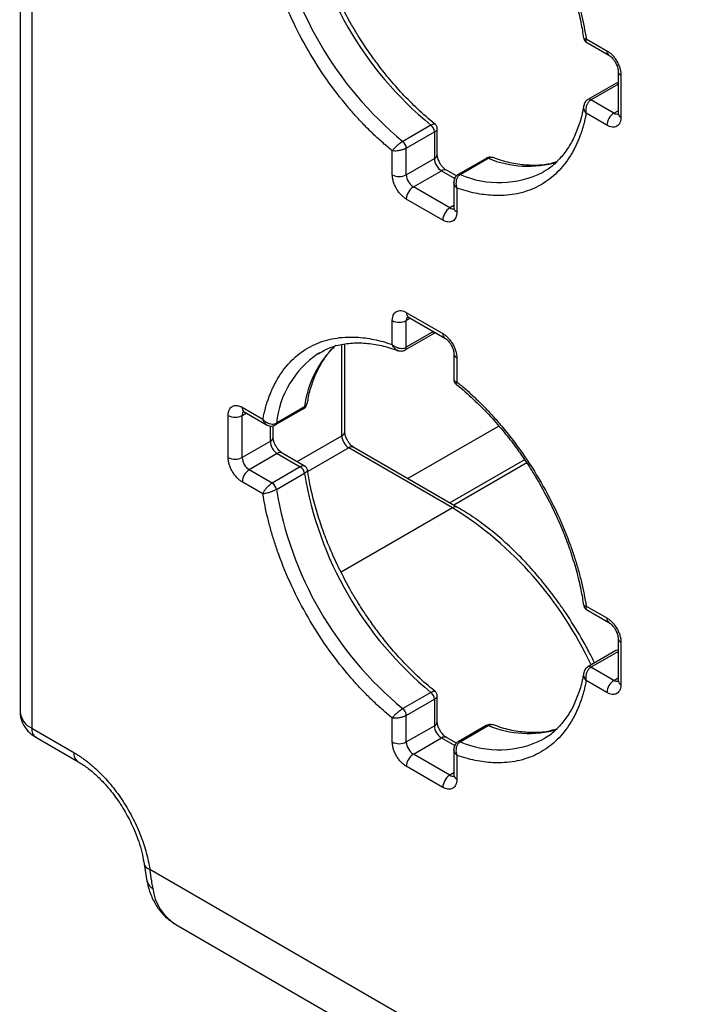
# Model space of a CAD drawing. Header units: millimetres. Extents: x 16 to 683, y 16 to 524.
# Tile 29 of 39: x 558 to 589, y 317 to 362. Entities that reach past the tile are written whole.
import ezdxf

# ---------------------------------------------------------------- set-up
doc = ezdxf.new("R2010")
doc.units = ezdxf.units.MM
doc.header["$LTSCALE"] = 2.5

msp = doc.modelspace()

# ---------------------------------------------------------------- linework, layer by layer
for p, q in [((557.996276, 384.927782), (557.996276, 330.36801)), ((558.528809, 384.185593), (558.528809, 329.62582)), ((583.920916, 361.059417), (584.978765, 360.448733)), ((583.93496, 361.205064), (584.884607, 360.656844)), ((585.394298, 359.728987), (585.394298, 357.798982)), ((585.527432, 359.54344), (585.527432, 357.613434)), ((585.299468, 359.164141), (584.013819, 358.421951)), ((584.150172, 358.408449), (585.394298, 359.126668)), ((585.394298, 359.199341), (585.299324, 359.164057)), ((585.20602, 357.798921), (584.150172, 358.408449)), ((584.884607, 357.242219), (583.93496, 357.790439)), ((585.20602, 357.798921), (585.394298, 357.907612)), ((576.820084, 357.248762), (575.534435, 356.506573)), ((575.692219, 356.196505), (576.977868, 356.938694)), ((576.977868, 356.938694), (576.977868, 355.71944)), ((577.111001, 355.904988), (577.111001, 357.126553)), ((575.049395, 354.977251), (575.049395, 356.073869)), ((575.692219, 354.977251), (575.692219, 356.196505)), ((575.692219, 354.977251), (576.977868, 355.71944)), ((579.34853, 355.727621), (578.062882, 354.985431)), ((578.164171, 354.988459), (579.44982, 355.730648)), ((576.013631, 354.420549), (577.29928, 355.162738)), ((577.29928, 355.162738), (577.908528, 354.811027)), ((577.984747, 354.920721), (577.526534, 355.185242)), ((582.051925, 355.155438), (581.962524, 355.101991)), ((577.873254, 354.677329), (577.873254, 353.455763)), ((577.684975, 353.455703), (576.013631, 354.420549)), ((578.006387, 354.366834), (578.006387, 353.270216)), ((577.363563, 352.899001), (575.692219, 353.863847)), ((577.873254, 353.564394), (577.684975, 353.455703)), ((575.692219, 348.667678), (577.363563, 347.702832)), ((575.049395, 347.199845), (575.049395, 348.296463)), ((575.880566, 348.405193), (575.692219, 348.296463)), ((575.692219, 347.077209), (575.692219, 348.296463)), ((575.786377, 348.459567), (577.45772, 347.494721)), ((576.936585, 347.795566), (575.692219, 347.077209)), ((576.933689, 347.704762), (576.999507, 347.759242)), ((575.635724, 346.952342), (576.921373, 347.694531)), ((571.646682, 346.782336), (571.736082, 346.835783)), ((572.735227, 343.023735), (572.735227, 347.199624)), ((572.86836, 343.209282), (572.86836, 347.224447)), ((577.873254, 346.774975), (577.873254, 345.553874)), ((578.006387, 346.589428), (578.006387, 345.49281)), ((568.171174, 344.32446), (569.120822, 343.77624)), ((568.265332, 344.116348), (569.32278, 343.505897)), ((569.684787, 343.515822), (570.970435, 344.258011)), ((571.023716, 344.344244), (569.738067, 343.602055)), ((567.52835, 342.023239), (567.52835, 343.953245)), ((568.171174, 343.953245), (568.359521, 344.061975)), ((568.171174, 342.023239), (568.171174, 343.953245)), ((569.456823, 343.469316), (569.456823, 342.765428)), ((569.589956, 342.950975), (569.589956, 343.480622)), ((579.932425, 343.466605), (575.761901, 341.059013)), ((569.456823, 342.765428), (568.171174, 342.023239)), ((570.683954, 341.83956), (572.735227, 343.023735)), ((573.056639, 342.467032), (571.179021, 341.383106)), ((577.81354, 339.720932), (573.056639, 342.467032)), ((578.040794, 339.743436), (573.283894, 342.489536)), ((569.778235, 342.208726), (568.492587, 341.466537)), ((569.778235, 342.208726), (570.834083, 341.599198)), ((571.062937, 341.620778), (570.005489, 342.23123)), ((581.113574, 341.92172), (577.690531, 339.945639)), ((569.548434, 340.857009), (568.492587, 341.466537)), ((570.834083, 341.599198), (569.548434, 340.857009)), ((581.209264, 341.775432), (577.865078, 339.844875)), ((569.738067, 340.565333), (571.023716, 341.307522)), ((569.120822, 340.361615), (568.171174, 340.909835)), ((577.81354, 339.720932), (572.705302, 336.77201)), ((583.93496, 335.22422), (584.884607, 334.676)), ((583.920916, 335.078573), (584.978765, 334.467889)), ((585.394298, 333.748143), (585.394298, 331.818138)), ((585.527432, 333.562596), (585.527432, 331.63259)), ((585.299468, 333.183296), (584.013819, 332.441107)), ((584.150172, 332.427605), (585.394298, 333.145824)), ((585.394298, 333.218497), (585.299324, 333.183213)), ((585.20602, 331.818077), (584.150172, 332.427605)), ((584.884607, 331.261375), (583.93496, 331.809595)), ((585.20602, 331.818077), (585.394298, 331.926768)), ((576.820084, 331.267918), (575.534435, 330.525729)), ((577.111001, 329.924144), (577.111001, 331.145709)), ((575.692219, 330.215661), (576.977868, 330.95785)), ((576.977868, 330.95785), (576.977868, 329.738596)), ((575.692219, 328.996407), (575.692219, 330.215661)), ((575.049395, 328.996407), (575.049395, 330.093025)), ((575.692219, 328.996407), (576.977868, 329.738596)), ((579.34853, 329.746776), (578.062882, 329.004587)), ((578.164171, 329.007615), (579.44982, 329.749804)), ((558.528809, 329.62582), (560.457282, 328.512537)), ((558.717125, 329.209598), (560.645598, 328.096314)), ((576.013631, 328.439705), (577.29928, 329.181894)), ((577.29928, 329.181894), (577.908528, 328.830183)), ((577.984747, 328.939877), (577.526534, 329.204398)), ((582.051925, 329.174594), (581.962524, 329.121147)), ((577.684975, 327.474859), (576.013631, 328.439705)), ((577.873254, 328.696485), (577.873254, 327.474919)), ((578.006387, 328.38599), (578.006387, 327.289372)), ((577.363563, 326.918157), (575.692219, 327.883003)), ((577.873254, 327.58355), (577.684975, 327.474859)), ((563.677323, 323.403773), (563.808862, 322.620517)), ((563.933886, 323.165141), (611.620747, 295.636103)), ((565.122711, 320.633787), (612.691713, 293.172787))]:
    msp.add_line(p, q)
for centre, radius, start, end in [((587.267803, 369.973825), 16.46457, 189.3871864, 230.6128138), ((585.982191, 369.231657), 16.46461, 189.3872388, 230.6127613), ((585.100685, 360.629281), 0.217829, 172.7306225, 236.0787113), ((585.611503, 359.744243), 0.217692, 183.8437203, 247.282284), ((585.352691, 359.06176), 0.115388, 68.8636857, 117.4676979), ((584.070724, 358.301119), 0.133536, 53.490431, 115.3485915), ((585.582433, 357.210464), 0.698548, 122.6054783, 177.3945215), ((585.345384, 358.002177), 0.246445, 235.5630723, 281.6919277), ((585.621779, 357.821666), 0.228609, 185.6947993, 245.6253417), ((576.551695, 356.917008), 0.426724, 2.9130963, 51.0272175), ((575.266046, 356.174818), 0.426724, 2.9130963, 51.0272175), ((576.883521, 355.927672), 0.228609, 294.3746583, 354.3052007), ((577.675693, 355.751195), 0.698548, 182.6054785, 237.3945217), ((579.402325, 355.623738), 0.116985, 66.0468995, 117.3771983), ((581.274597, 360.125299), 4.758442, 247.4504566, 286.3156234), ((575.370807, 355.597574), 0.698646, 242.6096722, 297.3903278), ((576.390045, 355.009006), 0.698548, 182.6054785, 237.3945217), ((577.432426, 354.976883), 0.228626, 65.692881, 125.6175775), ((578.116669, 354.881501), 0.117031, 66.0529228, 117.2785376), ((579.942787, 359.078737), 4.460252, 246.4986808, 296.925417), ((576.390045, 353.832092), 0.698548, 122.6054783, 177.3945215), ((578.061388, 352.867246), 0.698548, 122.6054783, 177.3945215), ((577.824339, 353.658959), 0.246445, 235.5630723, 281.6919277), ((578.100734, 353.478448), 0.228609, 185.6947993, 245.6253417), ((575.90844, 348.640149), 0.217966, 172.7441704, 235.9436492), ((575.370807, 348.916786), 0.698646, 242.6096722, 297.3903278), ((575.937917, 348.315555), 0.246439, 138.2745977, 184.4433085), ((576.859262, 347.791887), 0.115482, 302.536896, 351.2468071), ((577.579641, 347.675269), 0.217829, 172.7306225, 236.0787113), ((575.738598, 343.728959), 4.75486, 133.5124277, 172.565004), ((575.559524, 347.062059), 0.133557, 304.6497241, 6.5132233), ((574.122078, 343.133892), 4.408938, 124.1561164, 173.9045616), ((578.090458, 346.790231), 0.217692, 183.8437203, 247.282284), ((568.387395, 344.296931), 0.217966, 172.7441704, 235.9436492), ((568.416872, 343.972337), 0.246439, 138.2745977, 184.4433085), ((570.907364, 344.356558), 0.117002, 302.6200911, 353.9587716), ((567.849762, 344.573568), 0.698646, 242.6096722, 297.3903278), ((569.62167, 343.614386), 0.117049, 302.7186179, 353.9527546), ((572.64088, 343.231967), 0.228609, 294.3746583, 354.3052007), ((569.362476, 342.97366), 0.228609, 294.3746583, 354.3052007), ((570.154649, 342.797183), 0.698548, 182.6054785, 237.3945217), ((573.433053, 343.05549), 0.698548, 182.6054785, 237.3945217), ((573.189785, 342.281177), 0.228626, 65.692881, 125.6175775), ((567.849762, 342.643562), 0.698646, 242.6096722, 297.3903278), ((568.869, 342.054994), 0.698548, 182.6054785, 237.3945217), ((569.911381, 342.022871), 0.228626, 65.692881, 125.6175775), ((568.869, 340.87808), 0.698548, 122.6054783, 177.3945215), ((570.602225, 341.240973), 0.426712, 8.972325, 57.0874216), ((587.267803, 343.992981), 16.46457, 189.3871864, 230.6128138), ((569.316576, 340.498784), 0.426712, 8.972325, 57.0874216), ((585.982191, 343.250813), 16.46461, 189.3872388, 230.6127613), ((577.945979, 339.540897), 0.223502, 64.5298427, 126.3394134), ((568.893315, 325.467036), 16.814992, 24.8118002, 57.9612741), ((585.100685, 334.648437), 0.217829, 172.7306225, 236.0787113), ((585.611503, 333.763399), 0.217692, 183.8437203, 247.282284), ((585.352691, 333.080916), 0.115388, 68.8636857, 117.4676979), ((584.070724, 332.320275), 0.133536, 53.490431, 115.3485915), ((585.582433, 331.22962), 0.698548, 122.6054783, 177.3945215), ((585.345384, 332.021333), 0.246445, 235.5630723, 281.6919277), ((585.621779, 331.840822), 0.228609, 185.6947993, 245.6253417), ((576.551695, 330.936164), 0.426724, 2.9130963, 51.0272175), ((558.906198, 330.458748), 0.914435, 185.6947993, 245.6253417), ((575.266046, 330.193974), 0.426724, 2.9130963, 51.0272175), ((576.883521, 329.946828), 0.228609, 294.3746583, 354.3052007), ((577.675693, 329.770351), 0.698548, 182.6054785, 237.3945217), ((579.402325, 329.642894), 0.116985, 66.0468995, 117.3771983), ((581.274597, 334.144455), 4.758442, 247.4504566, 286.3156234), ((558.974265, 329.576651), 0.448162, 173.7011525, 234.9866671), ((577.432426, 328.996039), 0.228626, 65.692881, 125.6175775), ((575.370807, 329.61673), 0.698646, 242.6096722, 297.3903278), ((576.390045, 329.028162), 0.698548, 182.6054785, 237.3945217), ((578.116669, 328.900657), 0.117031, 66.0529228, 117.2785376), ((579.942787, 333.097893), 4.460252, 246.4986808, 296.925417), ((560.887323, 328.456911), 0.433624, 172.6297661, 237.0942886), ((576.390045, 327.851248), 0.698548, 122.6054783, 177.3945215), ((578.061388, 326.886402), 0.698548, 122.6054783, 177.3945215), ((577.824339, 327.678115), 0.246445, 235.5630723, 281.6919277), ((578.100734, 327.497604), 0.228609, 185.6947993, 245.6253417), ((564.00262, 323.49577), 0.337697, 195.3265411, 258.2562247), ((564.299822, 322.7342), 0.503941, 193.0046826, 242.9623417), ((566.356666, 322.580571), 2.304911, 187.3591958, 237.6317179)]:
    msp.add_arc(centre, radius, start, end)
for points, knots in [([(578.006387, 371.473654), (578.077647, 371.41539), (578.219934, 371.299053), (578.431357, 371.116898), (578.640777, 370.929566), (578.848082, 370.736485), (579.053302, 370.53781), (579.256429, 370.333499), (579.457463, 370.123564), (579.656404, 369.908005), (579.853257, 369.68681), (580.319889, 369.143403), (581.026141, 368.22604), (581.888516, 366.869595), (582.632183, 365.444323), (583.112055, 364.280546), (583.406593, 363.417662), (583.575448, 362.857808), (583.720104, 362.302084), (583.842766, 361.749706), (583.904177, 361.386917), (583.93496, 361.205064)], [0, 0, 0, 0, 0.0245776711, 0.0490748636, 0.0735117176, 0.0979085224, 0.1222856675, 0.1466635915, 0.1710627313, 0.1955034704, 0.2200060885, 0.2445907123, 0.3722818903, 0.5000123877, 0.6277035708, 0.7554340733, 0.804504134, 0.8533327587, 0.902082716, 0.9509175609, 1, 1, 1, 1]), ([(573.187267, 361.84526), (572.981674, 362.217813), (572.693185, 362.740581), (572.324214, 363.532392), (572.03758, 364.20996), (571.742803, 365.01839), (571.488298, 365.858663), (571.288496, 366.671066), (571.20629, 367.187607), (571.168854, 367.422837)], [0, 0, 0, 0, 0.205104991, 0.287804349, 0.424513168, 0.565374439, 0.71529687, 0.870347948, 1, 1, 1, 1]), ([(581.796988, 366.815546), (582.002581, 366.442993), (582.29107, 365.920225), (582.660041, 365.128414), (582.946675, 364.450846), (583.241452, 363.642417), (583.495957, 362.802143), (583.695759, 361.98974), (583.777965, 361.473199), (583.815401, 361.23797)], [0, 0, 0, 0, 0.2051049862, 0.2878043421, 0.4245131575, 0.5653744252, 0.7152968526, 0.8703479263, 1, 1, 1, 1]), ([(575.049395, 356.073869), (574.978135, 356.132133), (574.835848, 356.248469), (574.624424, 356.430625), (574.415005, 356.617957), (574.207699, 356.811038), (574.002479, 357.009713), (573.799353, 357.214024), (573.598318, 357.423959), (573.399378, 357.639518), (573.202525, 357.860713), (572.735892, 358.40412), (572.029641, 359.321483), (571.167266, 360.677928), (570.423599, 362.1032), (569.943727, 363.266977), (569.649188, 364.129861), (569.480334, 364.689715), (569.335678, 365.245438), (569.213016, 365.797817), (569.151605, 366.160606), (569.120822, 366.342459)], [0, 0, 0, 0, 0.024577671, 0.049074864, 0.073511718, 0.097908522, 0.122285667, 0.146663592, 0.171062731, 0.19550347, 0.220006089, 0.244590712, 0.37228189, 0.500012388, 0.627703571, 0.755434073, 0.804504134, 0.853332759, 0.902082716, 0.950917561, 1, 1, 1, 1]), ([(577.007705, 357.304716), (576.9958, 357.313485), (576.729541, 357.509621), (576.225356, 357.968957), (575.522104, 358.663013), (574.898124, 359.373645), (574.377563, 360.033837), (573.915412, 360.678687), (573.527204, 361.269254), (573.286559, 361.677014), (573.187267, 361.84526)], [0, 0, 0, 0, 0.0082776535, 0.1851319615, 0.3576905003, 0.5193924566, 0.6583700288, 0.7716053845, 0.9057620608, 1, 1, 1, 1]), ([(583.820119, 361.236907), (583.824044, 361.21839), (583.832185, 361.179978), (583.860376, 361.125959), (583.900434, 361.076314), (583.936141, 361.052327), (583.954138, 361.040238)], [0, 0, 0, 0, 0.230343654, 0.477822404, 0.736820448, 1, 1, 1, 1]), ([(583.822851, 361.239568), (583.825551, 361.230646), (583.830403, 361.214614), (583.872085, 361.203598), (583.912946, 361.204551), (583.93496, 361.205064)], [0, 0, 0, 0, 0.36658362, 0.658744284, 1, 1, 1, 1]), ([(583.93496, 361.205064), (583.928269, 361.181023), (583.915802, 361.136232), (583.920636, 361.078974), (583.933374, 361.047066), (583.95374, 361.040941), (583.954567, 361.040692)], [0, 0, 0, 0, 0.3095564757, 0.5767388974, 0.98281159, 1, 1, 1, 1]), ([(584.884607, 360.656844), (584.904872, 360.644526), (584.945234, 360.619992), (585.005177, 360.575225), (585.064081, 360.52493), (585.143648, 360.447435), (585.240115, 360.334365), (585.342119, 360.178955), (585.425921, 360.012657), (585.484474, 359.846877), (585.52101, 359.687142), (585.52529, 359.591363), (585.527432, 359.54344)], [0, 0, 0, 0, 0.060258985, 0.120020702, 0.179824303, 0.240207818, 0.369998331, 0.500130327, 0.629920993, 0.760053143, 0.879943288, 1, 1, 1, 1]), ([(584.978858, 360.44844), (585.001499, 360.434029), (585.042211, 360.408115), (585.113999, 360.341885), (585.190842, 360.255632), (585.238962, 360.179514), (585.266943, 360.135252)], [0, 0, 0, 0, 0.257741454, 0.463474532, 0.688020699, 1, 1, 1, 1]), ([(585.266943, 360.135252), (585.29625, 360.078384), (585.337083, 359.999149), (585.372402, 359.887369), (585.389694, 359.807195), (585.395371, 359.74829), (585.394143, 359.730606), (585.394067, 359.729507)], [0, 0, 0, 0, 0.38060906, 0.530302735, 0.761631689, 0.985173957, 1, 1, 1, 1]), ([(583.817241, 358.149287), (583.803973, 358.06208), (583.752882, 357.726258), (583.593283, 357.203407), (583.338814, 356.587521), (583.010961, 356.040643), (582.602766, 355.573944), (582.277001, 355.27609), (582.06561, 355.170575), (582.039425, 355.157505)], [0, 0, 0, 0, 0.060630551, 0.233479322, 0.408807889, 0.588332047, 0.774795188, 0.972103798, 1, 1, 1, 1]), ([(583.93496, 357.790439), (583.912738, 357.820867), (583.87149, 357.877349), (583.829921, 357.980842), (583.813691, 358.070709), (583.824131, 358.12516), (583.827035, 358.140306)], [0, 0, 0, 0, 0.275624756, 0.511620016, 0.864157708, 1, 1, 1, 1]), ([(584.013613, 358.421832), (583.986083, 358.402658), (583.933128, 358.365778), (583.860906, 358.27131), (583.83861, 358.190904), (583.82465, 358.140558)], [0, 0, 0, 0, 0.2881688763, 0.5542856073, 1, 1, 1, 1]), ([(584.150172, 358.408449), (584.13678, 358.399939), (584.109693, 358.382726), (584.071613, 358.347985), (584.035772, 358.306679), (584.003141, 358.258509), (583.974564, 358.204199), (583.94749, 358.136126), (583.924964, 358.045123), (583.912752, 357.922493), (583.927067, 357.837374), (583.93496, 357.790439)], [0, 0, 0, 0, 0.078619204, 0.159019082, 0.241339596, 0.32571114, 0.412254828, 0.501082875, 0.629256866, 0.795567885, 1, 1, 1, 1]), ([(583.93496, 357.790439), (583.920129, 357.716712), (583.890516, 357.5695), (583.838468, 357.355402), (583.780935, 357.146785), (583.717367, 356.944094), (583.647912, 356.747209), (583.57253, 356.556163), (583.491232, 356.370948), (583.404016, 356.191567), (583.310876, 356.018017), (583.073576, 355.616158), (582.632228, 355.055389), (581.888693, 354.488784), (581.026211, 354.127925), (580.258302, 354.017091), (579.658309, 354.023338), (579.257901, 354.059502), (578.848973, 354.128527), (578.431945, 354.227626), (578.148479, 354.320353), (578.006387, 354.366834)], [0, 0, 0, 0, 0.024577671, 0.049074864, 0.073511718, 0.097908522, 0.122285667, 0.146663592, 0.171062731, 0.19550347, 0.220006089, 0.244590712, 0.37228189, 0.500012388, 0.627703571, 0.755434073, 0.804504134, 0.853332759, 0.902082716, 0.950917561, 1, 1, 1, 1]), ([(585.394067, 357.799501), (585.393515, 357.78241), (585.392366, 357.746819), (585.38461, 357.728664), (585.386613, 357.732126), (585.387002, 357.732799)], [0, 0, 0, 0, 0.426685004, 0.888531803, 1, 1, 1, 1]), ([(576.820084, 357.248762), (576.839889, 357.25967), (576.880219, 357.281883), (576.932022, 357.302778), (576.973147, 357.311217), (577.000122, 357.311789), (577.00365, 357.302755), (577.004435, 357.300747)], [0, 0, 0, 0, 0.21964426, 0.44727964, 0.683709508, 0.929684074, 1, 1, 1, 1]), ([(577.111001, 357.088183), (577.109529, 357.109809), (577.106608, 357.152721), (577.083645, 357.21223), (577.050959, 357.263653), (577.021762, 357.28991), (577.007686, 357.302568)], [0, 0, 0, 0, 0.263152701, 0.522140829, 0.769628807, 1, 1, 1, 1]), ([(585.527432, 357.613434), (585.526895, 357.590343), (585.525827, 357.544351), (585.517026, 357.480212), (585.502919, 357.420335), (585.475587, 357.344233), (585.425897, 357.261522), (585.342309, 357.191986), (585.240192, 357.154165), (585.125902, 357.152529), (585.00584, 357.179648), (584.925037, 357.221352), (584.884607, 357.242219)], [0, 0, 0, 0, 0.060258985, 0.120020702, 0.179824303, 0.240207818, 0.369998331, 0.500130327, 0.629920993, 0.760053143, 0.879943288, 1, 1, 1, 1]), ([(576.977868, 356.938694), (576.997218, 356.950706), (577.036594, 356.97515), (577.078429, 357.013854), (577.106453, 357.053107), (577.109269, 357.077217), (577.110681, 357.089305)], [0, 0, 0, 0, 0.238745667, 0.485845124, 0.742201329, 1, 1, 1, 1]), ([(575.049395, 356.073869), (575.057955, 356.08597), (575.074391, 356.109204), (575.104861, 356.14664), (575.136484, 356.182413), (575.168335, 356.215867), (575.199103, 356.2463), (575.227848, 356.273365), (575.277174, 356.318393), (575.350392, 356.380837), (575.447668, 356.453591), (575.505984, 356.4892), (575.534435, 356.506573)], [0, 0, 0, 0, 0.093888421, 0.180263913, 0.259144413, 0.3305474, 0.394490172, 0.450990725, 0.500069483, 0.675242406, 0.841555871, 1, 1, 1, 1]), ([(575.692219, 356.196505), (575.678152, 356.188755), (575.6497, 356.17308), (575.600572, 356.15096), (575.546878, 356.130226), (575.488845, 356.111478), (575.427521, 356.095146), (575.355031, 356.079855), (575.264956, 356.066142), (575.15265, 356.059569), (575.086095, 356.068786), (575.049395, 356.073869)], [0, 0, 0, 0, 0.0786192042, 0.1590190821, 0.2413395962, 0.3257111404, 0.4122548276, 0.5010828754, 0.6292568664, 0.7955678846, 1, 1, 1, 1]), ([(577.238356, 355.498723), (577.20905, 355.555591), (577.168217, 355.634826), (577.132897, 355.746606), (577.115605, 355.82678), (577.109929, 355.885685), (577.111156, 355.903368), (577.111233, 355.904468)], [0, 0, 0, 0, 0.38060906, 0.530302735, 0.761631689, 0.985173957, 1, 1, 1, 1]), ([(577.526441, 355.185535), (577.503801, 355.199946), (577.463089, 355.22586), (577.391301, 355.292089), (577.314457, 355.378342), (577.266337, 355.454461), (577.238356, 355.498723)], [0, 0, 0, 0, 0.257741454, 0.463474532, 0.688020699, 1, 1, 1, 1]), ([(579.59099, 355.767505), (579.572022, 355.771827), (579.522769, 355.78305), (579.437424, 355.768551), (579.379073, 355.741699), (579.348737, 355.727739)], [0, 0, 0, 0, 0.231187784, 0.600301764, 1, 1, 1, 1]), ([(579.676887, 355.752013), (579.669956, 355.754915), (579.639702, 355.767579), (579.583976, 355.770498), (579.513656, 355.761956), (579.470844, 355.740959), (579.44982, 355.730648)], [0, 0, 0, 0, 0.093180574, 0.406737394, 0.708655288, 1, 1, 1, 1]), ([(582.577869, 355.570786), (582.446559, 355.529967), (582.114013, 355.426592), (581.517485, 355.387636), (580.807463, 355.445407), (580.192139, 355.571503), (579.808516, 355.716927), (579.681772, 355.764974)], [0, 0, 0, 0, 0.1601378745, 0.4055515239, 0.6458197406, 0.8829833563, 1, 1, 1, 1]), ([(575.692219, 353.863847), (575.671955, 353.876165), (575.631592, 353.900699), (575.57165, 353.945466), (575.512745, 353.995761), (575.433179, 354.073256), (575.336712, 354.186326), (575.234708, 354.341736), (575.150906, 354.508034), (575.092353, 354.673814), (575.055816, 354.833549), (575.051536, 354.929328), (575.049395, 354.977251)], [0, 0, 0, 0, 0.060258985, 0.120020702, 0.179824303, 0.240207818, 0.369998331, 0.500130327, 0.629920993, 0.760053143, 0.879943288, 1, 1, 1, 1]), ([(578.063026, 354.985514), (578.02982, 354.961695), (577.96601, 354.915925), (577.907486, 354.819894), (577.877593, 354.725841), (577.874631, 354.666442), (577.873254, 354.638826)], [0, 0, 0, 0, 0.292334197, 0.5617488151, 0.7962469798, 1, 1, 1, 1]), ([(578.164171, 354.988459), (578.150896, 354.97997), (578.124033, 354.962792), (578.087382, 354.928068), (578.0538, 354.886691), (578.024379, 354.838335), (577.999974, 354.783712), (577.978943, 354.715699), (577.965238, 354.624811), (577.966212, 354.501264), (577.99206, 354.414774), (578.006387, 354.366834)], [0, 0, 0, 0, 0.078464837, 0.158779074, 0.241076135, 0.325482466, 0.412118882, 0.501101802, 0.626971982, 0.793234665, 1, 1, 1, 1]), ([(578.006387, 354.366834), (577.991816, 354.381683), (577.963784, 354.410249), (577.931427, 354.454817), (577.907338, 354.497175), (577.890766, 354.536743), (577.88041, 354.572803), (577.874673, 354.604998), (577.873735, 354.624836), (577.873296, 354.634109)], [0, 0, 0, 0, 0.185118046, 0.356133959, 0.513052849, 0.655882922, 0.784636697, 0.899332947, 1, 1, 1, 1]), ([(578.006387, 353.270216), (578.00585, 353.247125), (578.004782, 353.201133), (577.995981, 353.136994), (577.981875, 353.077117), (577.954542, 353.001015), (577.904852, 352.918304), (577.821264, 352.848768), (577.719148, 352.810947), (577.604857, 352.809311), (577.484796, 352.83643), (577.403992, 352.878134), (577.363563, 352.899001)], [0, 0, 0, 0, 0.060258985, 0.120020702, 0.179824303, 0.240207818, 0.369998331, 0.500130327, 0.629920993, 0.760053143, 0.879943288, 1, 1, 1, 1]), ([(577.873022, 353.456283), (577.87247, 353.439192), (577.871321, 353.403601), (577.863565, 353.385446), (577.865568, 353.388908), (577.865957, 353.389581)], [0, 0, 0, 0, 0.426685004, 0.888531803, 1, 1, 1, 1]), ([(575.049395, 348.296463), (575.049931, 348.319554), (575.051, 348.365546), (575.059801, 348.429685), (575.073907, 348.489562), (575.10124, 348.565664), (575.15093, 348.648375), (575.234518, 348.717911), (575.336634, 348.755731), (575.450925, 348.757368), (575.570986, 348.730249), (575.651789, 348.688545), (575.692219, 348.667678)], [0, 0, 0, 0, 0.060258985, 0.120020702, 0.179824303, 0.240207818, 0.369998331, 0.500130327, 0.629920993, 0.760053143, 0.879943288, 1, 1, 1, 1]), ([(575.72744, 348.485354), (575.728794, 348.48489), (575.731674, 348.483905), (575.762244, 348.476239), (575.785823, 348.459727), (575.78647, 348.459274)], [0, 0, 0, 0, 0.463068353, 0.985268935, 1, 1, 1, 1]), ([(569.120822, 343.77624), (569.135653, 343.849967), (569.165266, 343.997179), (569.217314, 344.211277), (569.274847, 344.419893), (569.338415, 344.622585), (569.40787, 344.81947), (569.483252, 345.010516), (569.56455, 345.195731), (569.651765, 345.375111), (569.744905, 345.548662), (569.982206, 345.950521), (570.423554, 346.511289), (571.167089, 347.077895), (572.02957, 347.438754), (572.797479, 347.549587), (573.397473, 347.543341), (573.797881, 347.507177), (574.206809, 347.438152), (574.623836, 347.339052), (574.907303, 347.246325), (575.049395, 347.199845)], [0, 0, 0, 0, 0.024577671, 0.049074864, 0.073511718, 0.097908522, 0.122285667, 0.146663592, 0.171062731, 0.19550347, 0.220006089, 0.244590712, 0.37228189, 0.500012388, 0.627703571, 0.755434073, 0.804504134, 0.853332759, 0.902082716, 0.950917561, 1, 1, 1, 1]), ([(571.659181, 346.780268), (571.827428, 346.876051), (572.179611, 347.076546), (572.792153, 347.235264), (573.464978, 347.29558), (574.17727, 347.233689), (574.792064, 347.108554), (575.175725, 346.963059), (575.302482, 346.914989)], [0, 0, 0, 0, 0.174386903, 0.365033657, 0.550575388, 0.732226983, 0.911531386, 1, 1, 1, 1]), ([(577.363563, 347.702832), (577.383827, 347.690514), (577.424189, 347.665979), (577.484132, 347.621213), (577.543036, 347.570918), (577.622603, 347.493423), (577.71907, 347.380353), (577.821074, 347.224943), (577.904876, 347.058645), (577.963429, 346.892865), (577.999965, 346.73313), (578.004245, 346.637351), (578.006387, 346.589428)], [0, 0, 0, 0, 0.0602589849, 0.1200207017, 0.1798243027, 0.2402078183, 0.3699983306, 0.5001303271, 0.629920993, 0.7600531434, 0.879943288, 1, 1, 1, 1]), ([(577.457813, 347.494428), (577.480454, 347.480017), (577.521166, 347.454102), (577.592954, 347.387873), (577.669798, 347.30162), (577.717918, 347.225502), (577.745899, 347.18124)], [0, 0, 0, 0, 0.257741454, 0.463474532, 0.688020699, 1, 1, 1, 1]), ([(571.167014, 344.530677), (571.180276, 344.617892), (571.231347, 344.953747), (571.391321, 345.47597), (571.644142, 346.094621), (571.978337, 346.630854), (572.234575, 346.971276), (572.397452, 347.102006), (572.406385, 347.109177)], [0, 0, 0, 0, 0.077175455, 0.297192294, 0.520365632, 0.748879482, 0.986225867, 1, 1, 1, 1]), ([(575.049395, 347.199845), (575.065202, 347.18571), (575.095613, 347.158516), (575.146036, 347.124379), (575.195426, 347.096623), (575.242808, 347.074856), (575.286965, 347.058262), (575.327151, 347.0461), (575.393989, 347.030367), (575.487994, 347.021818), (575.602301, 347.035075), (575.662719, 347.063385), (575.692219, 347.077209)], [0, 0, 0, 0, 0.092574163, 0.178096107, 0.256568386, 0.327995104, 0.392382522, 0.449740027, 0.500081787, 0.675012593, 0.841316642, 1, 1, 1, 1]), ([(575.298475, 346.931411), (575.283893, 346.936474), (575.231508, 346.954662), (575.161785, 347.013659), (575.092935, 347.101407), (575.064639, 347.165379), (575.049395, 347.199845)], [0, 0, 0, 0, 0.135943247, 0.488380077, 0.724362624, 1, 1, 1, 1]), ([(575.297503, 346.929219), (575.348077, 346.916141), (575.428846, 346.895255), (575.546747, 346.910564), (575.605153, 346.937973), (575.635518, 346.952223)], [0, 0, 0, 0, 0.445724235, 0.711837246, 1, 1, 1, 1]), ([(577.745899, 347.18124), (577.775205, 347.124372), (577.816038, 347.045137), (577.851357, 346.933357), (577.868649, 346.853183), (577.874326, 346.794278), (577.873098, 346.776594), (577.873022, 346.775494)], [0, 0, 0, 0, 0.38060906, 0.530302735, 0.761631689, 0.985173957, 1, 1, 1, 1]), ([(577.873858, 345.591924), (577.873661, 345.591088), (577.868783, 345.570402), (577.890038, 345.543432), (577.937194, 345.510628), (577.982219, 345.499033), (578.006387, 345.49281)], [0, 0, 0, 0, 0.0170888, 0.423135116, 0.690361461, 1, 1, 1, 1]), ([(577.873254, 345.59178), (577.874726, 345.570153), (577.877646, 345.527242), (577.90061, 345.467733), (577.933296, 345.41631), (577.962493, 345.390052), (577.976568, 345.377394)], [0, 0, 0, 0, 0.263152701, 0.522140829, 0.769628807, 1, 1, 1, 1]), ([(578.006387, 345.49281), (577.994946, 345.474007), (577.97371, 345.439105), (577.962446, 345.397882), (577.973665, 345.385829), (577.979821, 345.379216)], [0, 0, 0, 0, 0.34514549, 0.640665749, 1, 1, 1, 1]), ([(578.006387, 345.49281), (578.077647, 345.434546), (578.219934, 345.318209), (578.431357, 345.136054), (578.640777, 344.948722), (578.848082, 344.755641), (579.053302, 344.556966), (579.256429, 344.352655), (579.457463, 344.14272), (579.656404, 343.927161), (579.853257, 343.705966), (580.319889, 343.162559), (581.026141, 342.245196), (581.888516, 340.888751), (582.632183, 339.463479), (583.112055, 338.299702), (583.406593, 337.436818), (583.575448, 336.876964), (583.720104, 336.32124), (583.842766, 335.768862), (583.904177, 335.406073), (583.93496, 335.22422)], [0, 0, 0, 0, 0.024577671, 0.0490748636, 0.0735117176, 0.0979085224, 0.1222856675, 0.1466635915, 0.1710627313, 0.1955034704, 0.2200060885, 0.2445907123, 0.3722818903, 0.5000123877, 0.6277035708, 0.7554340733, 0.804504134, 0.8533327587, 0.902082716, 0.9509175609, 1, 1, 1, 1]), ([(577.97655, 345.375247), (577.988455, 345.366477), (578.254714, 345.170342), (578.758898, 344.711005), (579.462151, 344.016949), (580.086131, 343.306317), (580.606692, 342.646126), (581.068842, 342.001275), (581.457051, 341.410708), (581.697695, 341.002948), (581.796988, 340.834702)], [0, 0, 0, 0, 0.008277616, 0.185131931, 0.357690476, 0.519392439, 0.658370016, 0.771605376, 0.905762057, 1, 1, 1, 1]), ([(567.52835, 343.953245), (567.528887, 343.976336), (567.529955, 344.022327), (567.538756, 344.086467), (567.552862, 344.146343), (567.580195, 344.222446), (567.629885, 344.305157), (567.713473, 344.374692), (567.815589, 344.412513), (567.92988, 344.41415), (568.049941, 344.387031), (568.130745, 344.345326), (568.171174, 344.32446)], [0, 0, 0, 0, 0.0602589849, 0.1200207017, 0.1798243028, 0.2402078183, 0.3699983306, 0.5001303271, 0.629920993, 0.7600531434, 0.879943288, 1, 1, 1, 1]), ([(568.206395, 344.142135), (568.207749, 344.141672), (568.210629, 344.140686), (568.241199, 344.133021), (568.264778, 344.116509), (568.265425, 344.116056)], [0, 0, 0, 0, 0.463068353, 0.985268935, 1, 1, 1, 1]), ([(570.970641, 344.258131), (570.998172, 344.277304), (571.051126, 344.314184), (571.123349, 344.408653), (571.145645, 344.489058), (571.159605, 344.539404)], [0, 0, 0, 0, 0.288168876, 0.554285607, 1, 1, 1, 1]), ([(571.023716, 344.344244), (571.043153, 344.357293), (571.082736, 344.383867), (571.125347, 344.440467), (571.150872, 344.490895), (571.15507, 344.524196), (571.156104, 344.532402)], [0, 0, 0, 0, 0.288617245, 0.587735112, 0.898409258, 1, 1, 1, 1]), ([(569.120822, 343.77624), (569.135581, 343.759301), (569.163918, 343.726778), (569.211571, 343.685418), (569.25836, 343.651567), (569.303256, 343.624767), (569.344994, 343.604079), (569.382805, 343.588625), (569.446462, 343.567569), (569.537149, 343.552739), (569.648795, 343.560895), (569.708795, 343.588558), (569.738067, 343.602055)], [0, 0, 0, 0, 0.093888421, 0.180263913, 0.259144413, 0.3305474, 0.394490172, 0.450990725, 0.500069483, 0.675242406, 0.841555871, 1, 1, 1, 1]), ([(569.285757, 343.52732), (569.274578, 343.534707), (569.250095, 343.550885), (569.214129, 343.585654), (569.177856, 343.633513), (569.143949, 343.696865), (569.128819, 343.748791), (569.120822, 343.77624)], [0, 0, 0, 0, 0.144850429, 0.317235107, 0.51720748, 0.744792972, 1, 1, 1, 1]), ([(569.289845, 343.52491), (569.314448, 343.512297), (569.367367, 343.485167), (569.463755, 343.464032), (569.576167, 343.466698), (569.647703, 343.499063), (569.684931, 343.515905)], [0, 0, 0, 0, 0.203757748, 0.438257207, 0.707668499, 1, 1, 1, 1]), ([(572.995716, 342.803017), (572.966409, 342.859885), (572.925577, 342.939119), (572.890256, 343.050902), (572.872968, 343.131064), (572.867289, 343.189911), (572.868509, 343.207552), (572.868582, 343.208599)], [0, 0, 0, 0, 0.380884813, 0.530686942, 0.762183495, 0.985887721, 1, 1, 1, 1]), ([(569.717311, 342.54471), (569.688005, 342.601578), (569.647172, 342.680812), (569.611852, 342.792595), (569.594564, 342.872757), (569.588885, 342.931604), (569.590105, 342.949246), (569.590177, 342.950293)], [0, 0, 0, 0, 0.380884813, 0.530686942, 0.762183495, 0.985887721, 1, 1, 1, 1]), ([(573.283801, 342.489829), (573.26116, 342.50424), (573.220448, 342.530155), (573.14866, 342.596384), (573.071816, 342.682637), (573.023696, 342.758755), (572.995716, 342.803017)], [0, 0, 0, 0, 0.257741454, 0.463474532, 0.688020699, 1, 1, 1, 1]), ([(570.005327, 342.23157), (569.982709, 342.245968), (569.942019, 342.27187), (569.870256, 342.338078), (569.793412, 342.42433), (569.745292, 342.500449), (569.717311, 342.54471)], [0, 0, 0, 0, 0.25755351, 0.463338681, 0.687941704, 1, 1, 1, 1]), ([(568.171174, 340.909835), (568.15091, 340.922153), (568.110548, 340.946687), (568.050605, 340.991454), (567.991701, 341.041748), (567.912134, 341.119244), (567.815667, 341.232313), (567.713663, 341.387724), (567.629861, 341.554021), (567.571308, 341.719802), (567.534772, 341.879536), (567.530491, 341.975316), (567.52835, 342.023239)], [0, 0, 0, 0, 0.060258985, 0.120020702, 0.179824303, 0.240207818, 0.369998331, 0.500130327, 0.629920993, 0.760053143, 0.879943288, 1, 1, 1, 1]), ([(571.030934, 341.638881), (571.019757, 341.643705), (570.997465, 341.653328), (570.949453, 341.648692), (570.895015, 341.631819), (570.854159, 341.609946), (570.834083, 341.599198)], [0, 0, 0, 0, 0.257791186, 0.514170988, 0.761272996, 1, 1, 1, 1]), ([(571.161403, 341.440394), (571.162539, 341.43894), (571.168295, 341.431566), (571.154271, 341.408801), (571.126497, 341.377455), (571.082471, 341.343036), (571.043067, 341.319219), (571.023716, 341.307522)], [0, 0, 0, 0, 0.061019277, 0.309425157, 0.54820961, 0.778130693, 1, 1, 1, 1]), ([(571.164136, 341.443056), (571.160211, 341.461573), (571.15207, 341.499985), (571.123879, 341.554004), (571.08382, 341.603649), (571.048113, 341.627635), (571.030117, 341.639724)], [0, 0, 0, 0, 0.230343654, 0.477822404, 0.736820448, 1, 1, 1, 1]), ([(573.187267, 335.864416), (572.981674, 336.236969), (572.693185, 336.759737), (572.324214, 337.551548), (572.03758, 338.229116), (571.742803, 339.037546), (571.488298, 339.877819), (571.288496, 340.690222), (571.20629, 341.206763), (571.168854, 341.441993)], [0, 0, 0, 0, 0.205104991, 0.287804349, 0.424513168, 0.565374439, 0.71529687, 0.870347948, 1, 1, 1, 1]), ([(569.120822, 340.361615), (569.126396, 340.37665), (569.137121, 340.405577), (569.159542, 340.450857), (569.18418, 340.493666), (569.21017, 340.533374), (569.2362, 340.569335), (569.261286, 340.601255), (569.304732, 340.653351), (569.371054, 340.723607), (569.462573, 340.802756), (569.520265, 340.83921), (569.548434, 340.857009)], [0, 0, 0, 0, 0.092574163, 0.178096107, 0.256568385, 0.327995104, 0.392382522, 0.449740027, 0.500081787, 0.675012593, 0.841316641, 1, 1, 1, 1]), ([(569.738067, 340.565333), (569.724077, 340.557484), (569.695767, 340.541601), (569.647368, 340.517553), (569.594742, 340.493633), (569.538152, 340.470289), (569.478643, 340.447961), (569.409226, 340.424463), (569.323661, 340.398244), (569.217153, 340.372416), (569.155175, 340.365467), (569.120822, 340.361615)], [0, 0, 0, 0, 0.078464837, 0.158779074, 0.241076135, 0.325482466, 0.412118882, 0.501101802, 0.626971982, 0.793234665, 1, 1, 1, 1]), ([(581.796988, 340.834702), (582.002581, 340.462149), (582.29107, 339.939381), (582.660041, 339.14757), (582.946675, 338.470002), (583.241452, 337.661573), (583.495957, 336.821299), (583.695759, 336.008896), (583.777965, 335.492355), (583.815401, 335.257126)], [0, 0, 0, 0, 0.205104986, 0.287804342, 0.424513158, 0.565374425, 0.715296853, 0.870347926, 1, 1, 1, 1]), ([(575.049395, 330.093025), (574.978135, 330.151289), (574.835848, 330.267625), (574.624424, 330.449781), (574.415005, 330.637113), (574.207699, 330.830194), (574.002479, 331.028869), (573.799353, 331.23318), (573.598318, 331.443115), (573.399378, 331.658674), (573.202525, 331.879869), (572.735892, 332.423276), (572.029641, 333.340639), (571.167266, 334.697084), (570.423599, 336.122355), (569.943727, 337.286133), (569.649188, 338.149017), (569.480334, 338.708871), (569.335678, 339.264594), (569.213016, 339.816973), (569.151605, 340.179762), (569.120822, 340.361615)], [0, 0, 0, 0, 0.024577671, 0.049074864, 0.073511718, 0.097908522, 0.122285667, 0.146663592, 0.171062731, 0.19550347, 0.220006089, 0.244590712, 0.37228189, 0.500012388, 0.627703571, 0.755434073, 0.804504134, 0.853332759, 0.902082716, 0.950917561, 1, 1, 1, 1]), ([(583.707645, 333.770423), (583.475421, 334.155723), (583.149564, 334.696378), (582.620483, 335.454824), (582.151962, 336.0788), (581.566751, 336.782409), (580.929025, 337.471824), (580.240365, 338.135123), (579.51351, 338.749875), (578.77665, 339.297505), (578.281006, 339.595978), (578.040707, 339.740684)], [0, 0, 0, 0, 0.152206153, 0.213576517, 0.315103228, 0.419831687, 0.531469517, 0.647156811, 0.765767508, 0.886438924, 1, 1, 1, 1]), ([(577.007705, 331.323872), (576.9958, 331.332641), (576.729541, 331.528777), (576.225356, 331.988113), (575.522104, 332.682169), (574.898124, 333.392801), (574.377563, 334.052993), (573.915412, 334.697843), (573.527204, 335.28841), (573.286559, 335.69617), (573.187267, 335.864416)], [0, 0, 0, 0, 0.0082776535, 0.1851319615, 0.3576905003, 0.5193924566, 0.6583700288, 0.7716053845, 0.9057620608, 1, 1, 1, 1]), ([(583.820119, 335.256063), (583.824044, 335.237546), (583.832185, 335.199134), (583.860376, 335.145115), (583.900434, 335.09547), (583.936141, 335.071483), (583.954138, 335.059394)], [0, 0, 0, 0, 0.230343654, 0.477822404, 0.736820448, 1, 1, 1, 1]), ([(583.822851, 335.258724), (583.825551, 335.249802), (583.830403, 335.23377), (583.872085, 335.222754), (583.912946, 335.223707), (583.93496, 335.22422)], [0, 0, 0, 0, 0.366583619, 0.658744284, 1, 1, 1, 1]), ([(583.93496, 335.22422), (583.928269, 335.200179), (583.915802, 335.155388), (583.920636, 335.09813), (583.933374, 335.066222), (583.95374, 335.060097), (583.954567, 335.059848)], [0, 0, 0, 0, 0.309556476, 0.576738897, 0.98281159, 1, 1, 1, 1]), ([(584.884607, 334.676), (584.904872, 334.663682), (584.945234, 334.639148), (585.005177, 334.594381), (585.064081, 334.544086), (585.143648, 334.466591), (585.240115, 334.353521), (585.342119, 334.198111), (585.425921, 334.031813), (585.484474, 333.866033), (585.52101, 333.706298), (585.52529, 333.610519), (585.527432, 333.562596)], [0, 0, 0, 0, 0.060258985, 0.120020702, 0.179824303, 0.240207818, 0.369998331, 0.500130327, 0.629920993, 0.760053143, 0.879943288, 1, 1, 1, 1]), ([(584.978858, 334.467596), (585.001499, 334.453185), (585.042211, 334.427271), (585.113999, 334.361041), (585.190842, 334.274788), (585.238962, 334.19867), (585.266943, 334.154408)], [0, 0, 0, 0, 0.257741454, 0.463474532, 0.688020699, 1, 1, 1, 1]), ([(584.318339, 332.616903), (584.233264, 332.790667), (584.042316, 333.180673), (583.827019, 333.560066), (583.707645, 333.770423)], [0, 0, 0, 0, 0.4455423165, 1, 1, 1, 1]), ([(585.266943, 334.154408), (585.29625, 334.09754), (585.337083, 334.018305), (585.372402, 333.906525), (585.389694, 333.826351), (585.395371, 333.767446), (585.394143, 333.749762), (585.394067, 333.748663)], [0, 0, 0, 0, 0.38060906, 0.530302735, 0.761631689, 0.985173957, 1, 1, 1, 1]), ([(584.013613, 332.440988), (583.986083, 332.421814), (583.933128, 332.384934), (583.860906, 332.290466), (583.83861, 332.21006), (583.82465, 332.159714)], [0, 0, 0, 0, 0.288168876, 0.554285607, 1, 1, 1, 1]), ([(584.150172, 332.427605), (584.13678, 332.419095), (584.109693, 332.401882), (584.071613, 332.367141), (584.035773, 332.325835), (584.003142, 332.277666), (583.974565, 332.223356), (583.947491, 332.155284), (583.924964, 332.06428), (583.912752, 331.94165), (583.927067, 331.856531), (583.93496, 331.809595)], [0, 0, 0, 0, 0.0786188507, 0.1590183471, 0.2413384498, 0.3257095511, 0.4122527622, 0.5010802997, 0.6292549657, 0.7955668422, 1, 1, 1, 1]), ([(583.817241, 332.168443), (583.803973, 332.081236), (583.752882, 331.745414), (583.593283, 331.222563), (583.338814, 330.606677), (583.010961, 330.059798), (582.602766, 329.5931), (582.277001, 329.295246), (582.06561, 329.189731), (582.039425, 329.176661)], [0, 0, 0, 0, 0.060630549, 0.23347932, 0.408807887, 0.588332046, 0.774795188, 0.972103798, 1, 1, 1, 1]), ([(583.93496, 331.809595), (583.912738, 331.840024), (583.87149, 331.896506), (583.829921, 331.999999), (583.813691, 332.089866), (583.824131, 332.144317), (583.827035, 332.159462)], [0, 0, 0, 0, 0.27562628, 0.511622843, 0.864162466, 1, 1, 1, 1]), ([(583.93496, 331.809595), (583.920129, 331.735868), (583.890516, 331.588656), (583.838468, 331.374558), (583.780935, 331.165941), (583.717367, 330.96325), (583.647912, 330.766365), (583.57253, 330.575319), (583.491232, 330.390104), (583.404016, 330.210723), (583.310876, 330.037173), (583.073576, 329.635314), (582.632228, 329.074545), (581.888693, 328.50794), (581.026211, 328.147081), (580.258302, 328.036247), (579.658309, 328.042494), (579.257901, 328.078658), (578.848973, 328.147683), (578.431945, 328.246782), (578.148479, 328.339509), (578.006387, 328.38599)], [0, 0, 0, 0, 0.024577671, 0.049074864, 0.073511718, 0.097908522, 0.122285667, 0.146663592, 0.171062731, 0.19550347, 0.220006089, 0.244590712, 0.37228189, 0.500012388, 0.627703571, 0.755434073, 0.804504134, 0.853332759, 0.902082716, 0.950917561, 1, 1, 1, 1]), ([(585.527432, 331.63259), (585.526895, 331.609499), (585.525827, 331.563507), (585.517026, 331.499368), (585.502919, 331.439491), (585.475587, 331.363389), (585.425897, 331.280678), (585.342309, 331.211142), (585.240192, 331.173321), (585.125902, 331.171685), (585.00584, 331.198804), (584.925037, 331.240508), (584.884607, 331.261375)], [0, 0, 0, 0, 0.060258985, 0.120020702, 0.179824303, 0.240207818, 0.369998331, 0.500130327, 0.629920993, 0.760053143, 0.879943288, 1, 1, 1, 1]), ([(585.394067, 331.818657), (585.393515, 331.801566), (585.392366, 331.765975), (585.38461, 331.74782), (585.386613, 331.751282), (585.387002, 331.751955)], [0, 0, 0, 0, 0.426685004, 0.888531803, 1, 1, 1, 1]), ([(576.820084, 331.267918), (576.839889, 331.278826), (576.880219, 331.301039), (576.932022, 331.321934), (576.973147, 331.330373), (577.000122, 331.330945), (577.00365, 331.321911), (577.004435, 331.319903)], [0, 0, 0, 0, 0.219644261, 0.44727964, 0.683709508, 0.929684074, 1, 1, 1, 1]), ([(576.977868, 330.95785), (576.997218, 330.969862), (577.036594, 330.994306), (577.078429, 331.03301), (577.106453, 331.072263), (577.109269, 331.096373), (577.110681, 331.108461)], [0, 0, 0, 0, 0.238745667, 0.485845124, 0.742201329, 1, 1, 1, 1]), ([(577.111001, 331.107339), (577.109529, 331.128965), (577.106608, 331.171877), (577.083645, 331.231386), (577.050959, 331.282809), (577.021762, 331.309066), (577.007686, 331.321724)], [0, 0, 0, 0, 0.263152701, 0.522140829, 0.769628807, 1, 1, 1, 1]), ([(557.997886, 330.368041), (557.997351, 330.364729), (557.97392, 330.219695), (558.06093, 329.929298), (558.264996, 329.566176), (558.50513, 329.331808), (558.676334, 329.240945), (558.722904, 329.21623)], [0, 0, 0, 0, 0.0070336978, 0.3079642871, 0.5970970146, 0.8904058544, 1, 1, 1, 1]), ([(575.049395, 330.093025), (575.057955, 330.105126), (575.074391, 330.12836), (575.104861, 330.165796), (575.136484, 330.201569), (575.168335, 330.235023), (575.199103, 330.265456), (575.227848, 330.292521), (575.277174, 330.337549), (575.350392, 330.399993), (575.447668, 330.472747), (575.505984, 330.508356), (575.534435, 330.525729)], [0, 0, 0, 0, 0.093888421, 0.180263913, 0.259144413, 0.3305474, 0.394490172, 0.450990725, 0.500069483, 0.675242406, 0.841555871, 1, 1, 1, 1]), ([(575.692219, 330.215661), (575.678152, 330.207911), (575.6497, 330.192236), (575.600572, 330.170116), (575.546878, 330.149382), (575.488845, 330.130634), (575.427521, 330.114302), (575.355031, 330.099011), (575.264956, 330.085298), (575.15265, 330.078725), (575.086095, 330.087942), (575.049395, 330.093025)], [0, 0, 0, 0, 0.078619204, 0.159019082, 0.241339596, 0.32571114, 0.412254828, 0.501082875, 0.629256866, 0.795567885, 1, 1, 1, 1]), ([(577.238356, 329.517878), (577.20905, 329.574746), (577.168217, 329.653981), (577.132897, 329.765763), (577.115609, 329.845925), (577.10993, 329.904772), (577.11115, 329.922414), (577.111222, 329.923461)], [0, 0, 0, 0, 0.380884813, 0.530686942, 0.762183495, 0.985887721, 1, 1, 1, 1]), ([(579.590991, 329.786661), (579.572022, 329.790983), (579.522769, 329.802206), (579.437424, 329.787707), (579.379073, 329.760855), (579.348737, 329.746895)], [0, 0, 0, 0, 0.23119117, 0.600303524, 1, 1, 1, 1]), ([(579.676887, 329.771169), (579.669955, 329.774071), (579.639702, 329.786735), (579.583975, 329.789654), (579.513655, 329.781112), (579.470844, 329.760115), (579.44982, 329.749804)], [0, 0, 0, 0, 0.093185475, 0.406740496, 0.708656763, 1, 1, 1, 1]), ([(582.577869, 329.589942), (582.446559, 329.549123), (582.114013, 329.445748), (581.517485, 329.406792), (580.807463, 329.464563), (580.192139, 329.590659), (579.808516, 329.736083), (579.681772, 329.78413)], [0, 0, 0, 0, 0.160137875, 0.405551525, 0.645819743, 0.88298336, 1, 1, 1, 1]), ([(577.526372, 329.204739), (577.503754, 329.219136), (577.463064, 329.245038), (577.391301, 329.311246), (577.314457, 329.397498), (577.266337, 329.473617), (577.238356, 329.517878)], [0, 0, 0, 0, 0.25755351, 0.463338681, 0.687941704, 1, 1, 1, 1]), ([(575.692219, 327.883003), (575.671955, 327.895321), (575.631592, 327.919855), (575.57165, 327.964622), (575.512745, 328.014917), (575.433179, 328.092412), (575.336712, 328.205482), (575.234708, 328.360892), (575.150906, 328.52719), (575.092353, 328.69297), (575.055816, 328.852705), (575.051536, 328.948484), (575.049395, 328.996407)], [0, 0, 0, 0, 0.060258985, 0.120020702, 0.179824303, 0.240207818, 0.369998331, 0.500130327, 0.629920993, 0.760053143, 0.879943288, 1, 1, 1, 1]), ([(578.063026, 329.00467), (578.02982, 328.980851), (577.96601, 328.935081), (577.907486, 328.83905), (577.877593, 328.744997), (577.874631, 328.685598), (577.873254, 328.657982)], [0, 0, 0, 0, 0.292334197, 0.5617488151, 0.7962469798, 1, 1, 1, 1]), ([(578.164171, 329.007615), (578.150896, 328.999126), (578.124033, 328.981948), (578.087382, 328.947224), (578.0538, 328.905848), (578.02438, 328.857492), (577.999974, 328.802869), (577.978943, 328.734857), (577.965238, 328.643969), (577.966212, 328.520421), (577.99206, 328.433931), (578.006387, 328.38599)], [0, 0, 0, 0, 0.078464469, 0.158778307, 0.241074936, 0.325480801, 0.412116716, 0.501099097, 0.626969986, 0.79323357, 1, 1, 1, 1]), ([(560.457282, 328.512537), (560.507112, 328.483087), (560.606511, 328.424343), (560.755049, 328.327485), (560.902548, 328.224576), (561.049007, 328.114975), (561.194426, 327.998855), (561.338799, 327.876174), (561.482137, 327.746929), (561.776784, 327.465775), (562.208788, 326.991557), (562.730312, 326.272494), (563.181238, 325.495873), (563.479474, 324.826856), (563.667735, 324.298837), (563.781308, 323.916322), (563.87284, 323.536838), (563.913488, 323.28934), (563.933886, 323.165141)], [0, 0, 0, 0, 0.030482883, 0.060806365, 0.09102381, 0.121189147, 0.151356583, 0.181580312, 0.211914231, 0.242411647, 0.371184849, 0.500026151, 0.628799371, 0.75764069, 0.818434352, 0.878803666, 0.939181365, 1, 1, 1, 1]), ([(578.006387, 328.38599), (577.991816, 328.400839), (577.963784, 328.429405), (577.931427, 328.473974), (577.907337, 328.516331), (577.890766, 328.5559), (577.88041, 328.59196), (577.874673, 328.624155), (577.873735, 328.643993), (577.873296, 328.653266)], [0, 0, 0, 0, 0.185118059, 0.35613398, 0.513052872, 0.655882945, 0.784636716, 0.899332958, 1, 1, 1, 1]), ([(560.647017, 328.0867), (560.731589, 328.03883), (560.954757, 327.912513), (561.340445, 327.609937), (561.743914, 327.230217), (562.09045, 326.838107), (562.447518, 326.382007), (562.669973, 326.021518), (562.812993, 325.789755)], [0, 0, 0, 0, 0.1118090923, 0.295040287, 0.4913062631, 0.6365080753, 0.7663057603, 1, 1, 1, 1]), ([(577.873022, 327.475439), (577.87247, 327.458348), (577.871321, 327.422757), (577.863565, 327.404602), (577.865568, 327.408064), (577.865957, 327.408737)], [0, 0, 0, 0, 0.426685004, 0.888531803, 1, 1, 1, 1]), ([(578.006387, 327.289372), (578.00585, 327.266281), (578.004782, 327.220289), (577.995981, 327.15615), (577.981875, 327.096273), (577.954542, 327.020171), (577.904852, 326.93746), (577.821264, 326.867924), (577.719148, 326.830103), (577.604857, 326.828467), (577.484796, 326.855586), (577.403992, 326.89729), (577.363563, 326.918157)], [0, 0, 0, 0, 0.0602589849, 0.1200207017, 0.1798243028, 0.2402078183, 0.3699983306, 0.5001303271, 0.629920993, 0.7600531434, 0.879943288, 1, 1, 1, 1]), ([(562.812993, 325.789755), (562.939361, 325.555849), (563.117099, 325.226857), (563.325201, 324.728498), (563.474282, 324.307381), (563.603803, 323.839254), (563.651612, 323.545591), (563.67443, 323.405433)], [0, 0, 0, 0, 0.296595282, 0.4171661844, 0.6147997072, 0.8161535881, 1, 1, 1, 1]), ([(563.933886, 323.165141), (563.940527, 323.112615), (563.95382, 323.00747), (563.974997, 322.854643), (563.997164, 322.705494), (564.020484, 322.560699), (564.044883, 322.419881), (564.06211, 322.330249), (564.070742, 322.285336)], [0, 0, 0, 0, 0.165562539, 0.33142124, 0.497685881, 0.66446544, 0.831867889, 1, 1, 1, 1]), ([(563.81743, 322.626822), (563.827902, 322.560029), (563.869362, 322.2956), (564.025917, 321.873455), (564.297018, 321.376266), (564.653382, 320.949803), (564.955449, 320.749224), (565.102018, 320.651899)], [0, 0, 0, 0, 0.078112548, 0.309241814, 0.542223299, 0.777877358, 1, 1, 1, 1])]:
    msp.add_open_spline(points, degree=3, knots=knots)

doc.saveas('drawing.dxf')
